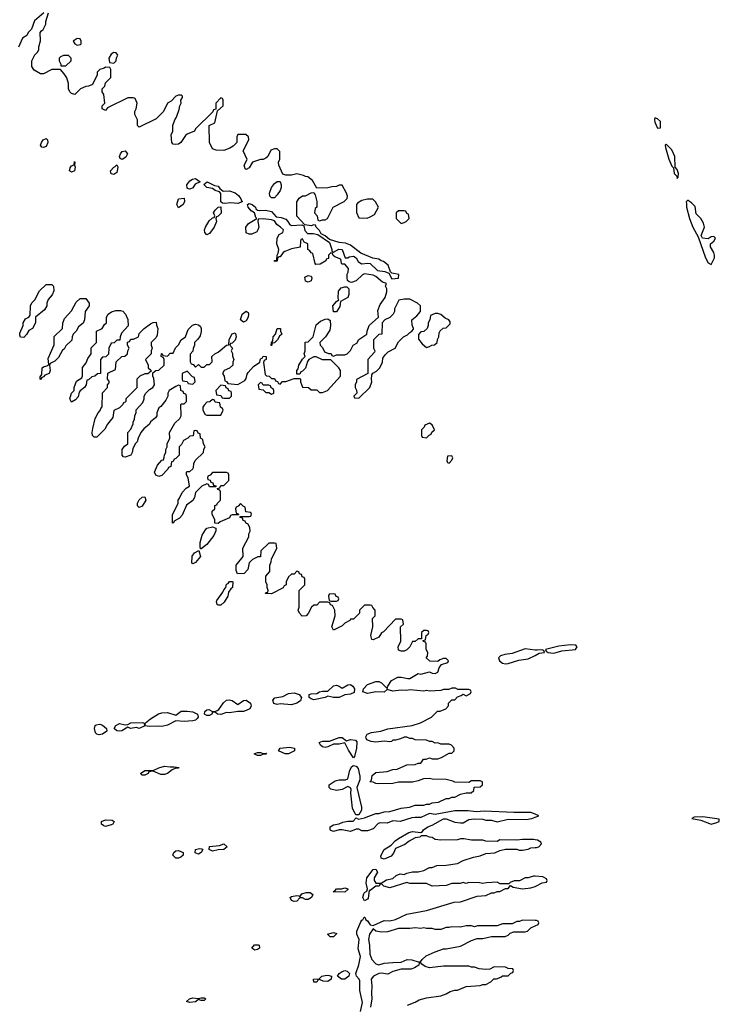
# Model space of a CAD drawing. Header units: inches. Extents: x 2769379 to 2883802, y 684208 to 828654.
# Tile 24 of 256: x 2786341 to 2791308, y 741331 to 748322. Entities that reach past the tile are written whole.
import ezdxf

# ---------------------------------------------------------------- set-up
doc = ezdxf.new("R2010")
doc.units = ezdxf.units.IN
doc.header["$MEASUREMENT"] = 0
doc.layers.add('C7784', color=7, linetype='Continuous')
doc.layers.add('C7794', color=7, linetype='Continuous')

msp = doc.modelspace()

# ---------------------------------------------------------------- linework, layer by layer
at = {"layer": 'C7784', "color": 2, "elevation": 6}
for points in [[(2786514, 748370), (2786446.4, 748313.6), (2786425.4, 748254.6), (2786402, 748230), (2786391.1, 748208.9), (2786362, 748190), (2786332.7, 748127.3)], [(2790000, 742681.1), (2789970, 742694), (2789850, 742693.2), (2789638.8, 742701.2), (2789582, 742698), (2789524.1, 742704.1), (2789430, 742704.5), (2789290, 742679.5), (2789250, 742685.1), (2789190, 742656.4), (2789150, 742658.5), (2789125.4, 742654.6), (2789042, 742630), (2788990, 742633.6), (2788950, 742616.2), (2788900.3, 742619.7), (2788886.1, 742613.9), (2788850, 742577.2), (2788810, 742562), (2788770, 742562), (2788750, 742574), (2788730, 742575.3), (2788690, 742559), (2788630, 742569), (2788610, 742568.7), (2788570, 742558), (2788550, 742566), (2788546, 742570), (2788546, 742590), (2788570, 742604.7), (2788610, 742612), (2788635.3, 742624.7), (2788670, 742631), (2788708.7, 742631.3), (2788730, 742654), (2788746.4, 742646.4), (2788790, 742654), (2788870, 742684.7), (2788890, 742686), (2788930, 742698), (2788970, 742701), (2789050, 742724.7), (2789108.4, 742731.6), (2789150, 742744.7), (2789210, 742744.7), (2789230, 742752), (2789250, 742752), (2789270, 742762), (2789314.6, 742765.4), (2789370, 742792), (2789390, 742792), (2789410, 742802), (2789430, 742802), (2789470, 742822), (2789510, 742832), (2789547.3, 742832.7), (2789566, 742850), (2789567.3, 742872.7), (2789610, 742874), (2789626, 742890), (2789626, 742910), (2789610, 742918), (2789550, 742918), (2789530, 742906), (2789430, 742908), (2789416.4, 742916.4), (2789370, 742928), (2789270, 742928.7), (2789250, 742935.3), (2789207.1, 742932.9), (2789170, 742918), (2789130, 742908.7), (2789031.6, 742908.4), (2788990, 742898), (2788890, 742895.3), (2788870, 742898), (2788850, 742908), (2788828, 742910), (2788838, 742922), (2788844.7, 742955.3), (2788870, 742978), (2788950, 742984.7), (2788990, 742998), (2789020.4, 742999.6), (2789090, 743032), (2789150, 743034), (2789170, 743042), (2789190, 743042), (2789208.7, 743071.3), (2789227.3, 743072.7), (2789250, 743082), (2789270, 743074), (2789310, 743074), (2789336.4, 743083.6), (2789390, 743114), (2789410, 743114), (2789426, 743130), (2789426, 743150), (2789406, 743170), (2789390, 743178), (2789330, 743178), (2789310, 743188), (2789290, 743186), (2789270, 743198), (2789250, 743198), (2789230, 743206), (2789150, 743208), (2789130, 743218), (2789110, 743218), (2789090, 743228), (2789070, 743228), (2789044.7, 743215.3), (2789010, 743206), (2788990, 743206), (2788982, 743198), (2788970, 743195.3), (2788930, 743199), (2788870, 743193.2), (2788836.4, 743196.4), (2788806, 743210), (2788800.4, 743220.4), (2788798, 743230), (2788808, 743250), (2788839, 743261), (2788906, 743270), (2788954, 743286), (2789128.4, 743311.6), (2789186, 743330), (2789266, 743370), (2789308.4, 743411.6), (2789327.3, 743412.7), (2789366, 743430), (2789386, 743450), (2789386, 743470), (2789410, 743494), (2789430, 743494), (2789450, 743514), (2789476.4, 743523.6), (2789490, 743534), (2789510, 743522), (2789542, 743538), (2789546, 743550), (2789542, 743562), (2789530, 743566), (2789452.7, 743567.3), (2789434.6, 743574.6), (2789410, 743575.3), (2789387.3, 743567.3), (2789350, 743566), (2789330, 743558), (2789250, 743555.3), (2789230, 743559), (2789210, 743555.3), (2789110, 743564), (2789090, 743559), (2789050, 743562), (2788990, 743555.3), (2788950, 743566), (2788930, 743548), (2788870, 743548.7), (2788810, 743537.2), (2788778, 743550), (2788781.2, 743570), (2788810, 743602), (2788870, 743622), (2788890, 743624), (2788910, 743613.4), (2788950, 743574), (2788954, 743590), (2788981.2, 743630), (2789026.3, 743653.7), (2789050, 743654), (2789096.6, 743643.4), (2789110, 743644.9), (2789170, 743678.8), (2789190, 743676), (2789250, 743691.3), (2789270, 743682.8), (2789290, 743680.7), (2789308.7, 743690), (2789320.2, 743719.8), (2789336.4, 743743.6), (2789382, 743758), (2789386, 743770), (2789370, 743786), (2789350, 743786), (2789323.6, 743776.4), (2789310, 743766), (2789252.7, 743767.3), (2789226, 743790), (2789236.4, 743803.6), (2789238, 743830), (2789226, 743850), (2789226, 743890), (2789222, 743902), (2789207.3, 743907.3), (2789206, 743914), (2789222, 743918), (2789226, 743950), (2789242, 743958), (2789246, 743970), (2789242, 743982), (2789230, 743986), (2789210, 743986), (2789194, 743970), (2789194, 743926), (2789170, 743926), (2789150, 743906), (2789130, 743906), (2789112, 743870), (2789090, 743848), (2789070, 743838), (2789050, 743838), (2789030, 743846), (2789028, 743870), (2789048, 743910), (2789046, 744010), (2789066, 744030), (2789062, 744062), (2789050, 744066), (2789010, 744066), (2788923.6, 743976.4), (2788910, 743968), (2788890, 743938), (2788850, 743918), (2788842, 743922), (2788835.3, 743950), (2788848, 744010), (2788846, 744070), (2788866, 744090), (2788866, 744130), (2788847.3, 744147.3), (2788842, 744162), (2788830, 744166), (2788790, 744166), (2788754, 744130), (2788752.7, 744107.3), (2788710, 744066), (2788690, 744066), (2788684.7, 744055.3), (2788650, 744038), (2788630, 744018), (2788570, 743988), (2788558, 744010), (2788582, 744090), (2788578, 744130), (2788562, 744162), (2788547.3, 744167.3), (2788542, 744182), (2788530, 744186), (2788470, 744186), (2788450, 744166), (2788430, 744166), (2788414, 744150), (2788390, 744106), (2788374, 744090), (2788347.3, 744087.3), (2788327.3, 744107.3), (2788318, 744130), (2788326, 744150), (2788326, 744270), (2788366, 744310), (2788366, 744350), (2788362, 744362), (2788347.3, 744367.3), (2788342, 744382), (2788327.3, 744387.3), (2788322, 744402), (2788310, 744406), (2788290, 744386), (2788270, 744386), (2788250, 744366), (2788234, 744330), (2788234, 744310), (2788218, 744302), (2788211.6, 744288.4), (2788130, 744246), (2788087.3, 744247.3), (2788090, 744254), (2788102, 744258), (2788106, 744270), (2788098, 744290), (2788098, 744310), (2788088, 744330), (2788088, 744370), (2788116.4, 744403.6), (2788118, 744450), (2788127.3, 744472.7), (2788128.4, 744491.6), (2788166, 744570), (2788162, 744602), (2788150, 744606), (2788110, 744606), (2788054, 744550), (2788051.3, 744508.7), (2788032.7, 744507.3), (2787994, 744490), (2787970, 744466), (2787962, 744418), (2787934, 744390), (2787887.3, 744387.3), (2787878, 744410), (2787878, 744450), (2787928, 744510), (2787926, 744570), (2787968, 744650), (2787968.4, 744671.6), (2787978, 744690), (2787976.4, 744716.4), (2787962, 744742), (2787950, 744746), (2787942, 744762), (2787927.3, 744767.3), (2787922, 744782), (2787907.3, 744787.3), (2787906, 744794), (2787970, 744794), (2787982, 744798), (2787986, 744810), (2787982, 744822), (2787947.3, 744827.3), (2787942, 744862), (2787927.3, 744867.3), (2787910, 744886), (2787892.7, 744867.3), (2787878, 744862), (2787874, 744850), (2787878, 744818), (2787892.7, 744812.7), (2787894, 744806), (2787850, 744806), (2787838, 744802), (2787830, 744786), (2787763.6, 744756.4), (2787750, 744746), (2787727.3, 744747.3), (2787726, 744770), (2787708, 744810), (2787708, 744832), (2787726, 744850), (2787727.3, 744872.7), (2787742, 744878), (2787746, 744890), (2787766, 744910), (2787766, 744970), (2787762, 744982), (2787747.3, 744987.3), (2787746, 744994), (2787762, 744998), (2787770, 745014), (2787790, 745014), (2787826, 745050), (2787826, 745090), (2787822, 745102), (2787810, 745106), (2787710, 745106), (2787692.7, 745087.3), (2787678, 745082), (2787674, 745070), (2787678, 745058), (2787692.7, 745052.7), (2787698, 745038), (2787712.7, 745032.7), (2787718, 745018), (2787732.7, 745012.7), (2787734, 745006), (2787690, 745006), (2787682, 745022), (2787670, 745026), (2787634, 745010), (2787590, 744966), (2787582, 744930), (2787571.3, 744908.7), (2787524.7, 744875.3), (2787495.3, 744804.7), (2787476.9, 744783.1), (2787438, 744762), (2787434, 744750), (2787427.3, 744747.3), (2787427.3, 744807.3), (2787466, 744890), (2787466, 744910), (2787476.4, 744923.6), (2787494, 744966), (2787523.1, 744996.9), (2787546, 745010), (2787538, 745070), (2787526, 745090), (2787526, 745110), (2787530, 745114), (2787550, 745114), (2787570, 745134), (2787576.4, 745143.6), (2787578, 745170), (2787587.3, 745192.7), (2787646, 745250), (2787648.4, 745271.6), (2787658, 745290), (2787646, 745310), (2787642, 745342), (2787626, 745350), (2787622, 745382), (2787607.3, 745387.3), (2787602, 745402), (2787590, 745406), (2787578, 745402), (2787572.7, 745367.3), (2787550, 745366), (2787534, 745350), (2787505.4, 745334.6), (2787490, 745306), (2787474, 745290), (2787474, 745230), (2787450, 745206), (2787438, 745202), (2787430, 745186), (2787418, 745182), (2787414, 745150), (2787398, 745142), (2787394, 745130), (2787350, 745086), (2787330, 745078), (2787307.3, 745087.3), (2787298, 745110), (2787320.4, 745159.6), (2787350, 745194), (2787362, 745198), (2787367.3, 745212.7), (2787368.4, 745231.6), (2787378, 745250), (2787378, 745270), (2787388, 745290), (2787388, 745310), (2787408, 745350), (2787406, 745390), (2787442, 745458), (2787478, 745490), (2787488, 745510), (2787486, 745590), (2787490, 745594), (2787510, 745594), (2787526, 745610), (2787526, 745650), (2787522, 745662), (2787507.3, 745667.3), (2787502, 745682), (2787486, 745690), (2787482, 745722), (2787470, 745726), (2787450, 745718), (2787402, 745690), (2787392, 745670), (2787392, 745648), (2787379.6, 745620.4), (2787343.6, 745576.4), (2787330, 745566), (2787314, 745530), (2787314, 745510), (2787304.7, 745495.3), (2787270, 745466), (2787262, 745450), (2787223.5, 745416.5), (2787202, 745390), (2787182, 745350), (2787175.3, 745324.7), (2787162, 745310), (2787144, 745276), (2787141, 745250), (2787130.8, 745229.2), (2787090, 745215.3), (2787078, 745218), (2787068, 745230), (2787068, 745270), (2787085.2, 745294.8), (2787108, 745310), (2787108, 745390), (2787130, 745414), (2787147.3, 745452.7), (2787147.3, 745467.3), (2787156.4, 745483.6), (2787158, 745510), (2787167.3, 745532.7), (2787168, 745552), (2787216.4, 745603.6), (2787226, 745630), (2787226, 745650), (2787238, 745670), (2787263.1, 745696.9), (2787286, 745710), (2787298, 745730), (2787294.6, 745774.6), (2787286, 745790), (2787286, 745814), (2787308, 745832), (2787330, 745834), (2787366, 745870), (2787366, 745910), (2787362, 745922), (2787346, 745930), (2787347.3, 745952.7), (2787354, 745950), (2787358, 745938), (2787390, 745934), (2787410, 745954), (2787430, 745954), (2787448.4, 745991.6), (2787470, 746014), (2787488, 746050), (2787518, 746070), (2787538.6, 746121.4), (2787567.5, 746152.5), (2787590, 746159.1), (2787610, 746154.8), (2787624, 746144), (2787630.9, 746129.1), (2787630.9, 746109.1), (2787622, 746078), (2787606.4, 746053.6), (2787582, 746030), (2787582, 746010), (2787572.7, 745987.3), (2787571.6, 745968.4), (2787552.7, 745947.3), (2787552.7, 745892.7), (2787558, 745878), (2787572.7, 745872.7), (2787590, 745854), (2787610, 745874), (2787630, 745854), (2787650, 745854), (2787670, 745874), (2787690, 745874), (2787707.3, 745892.7), (2787706, 745930), (2787726, 745950), (2787750, 745962), (2787810, 746012), (2787826, 746014), (2787828.7, 746048.7), (2787837.2, 746070), (2787850, 746090.8), (2787870, 746098), (2787874, 746094), (2787878.8, 746070), (2787870, 746046), (2787850, 746026), (2787838, 746022), (2787834, 746010), (2787852, 745990), (2787842, 745970), (2787851.6, 745951.6), (2787852.7, 745932.7), (2787862, 745910), (2787854, 745890), (2787854, 745870), (2787831.6, 745848.4), (2787794, 745830), (2787782, 745810), (2787794, 745790), (2787798, 745758), (2787810, 745754), (2787818, 745738), (2787890, 745732), (2787940.4, 745759.6), (2787950, 745774), (2787955.3, 745804.7), (2787963.1, 745816.9), (2788001.2, 745858.8), (2788046, 745890), (2788050, 745914), (2788062, 745918), (2788070, 745932), (2788092, 745930), (2788091.6, 745908.4), (2788078, 745902), (2788072.7, 745887.3), (2788083.6, 745803.6), (2788092.7, 745792.7), (2788111.6, 745791.6), (2788130, 745774), (2788150, 745774), (2788158, 745758), (2788172.7, 745752.7), (2788178, 745738), (2788190, 745734), (2788208, 745752), (2788230, 745752), (2788290, 745774), (2788330, 745774), (2788334, 745770), (2788334, 745750), (2788350, 745714), (2788391.6, 745711.6), (2788410, 745694), (2788450, 745694), (2788470, 745674), (2788490, 745674), (2788526, 745690), (2788618, 745790), (2788618, 745830), (2788608, 745850), (2788550, 745906), (2788490, 745908), (2788447.3, 745927.3), (2788430, 745928), (2788394, 745910), (2788384.7, 745895.3), (2788371.1, 745848.9), (2788350, 745826), (2788338, 745822), (2788330, 745806), (2788310, 745806), (2788308, 745830), (2788318, 745842), (2788324, 745870), (2788350, 745912), (2788368, 745930), (2788362, 745950), (2788368, 745970), (2788368.4, 746031.6), (2788390, 746034), (2788426, 746070), (2788445.2, 746154.8), (2788478, 746182), (2788510, 746196), (2788530, 746198), (2788545.4, 746185.4), (2788547.3, 746150), (2788542, 746118), (2788512, 746070), (2788472, 746030), (2788474, 746010), (2788490, 745994), (2788504.7, 745964.7), (2788532.7, 745952.7), (2788551.6, 745951.6), (2788558, 745938), (2788570, 745934), (2788590, 745942), (2788650, 745942), (2788666, 745950), (2788690, 745974), (2788708.9, 746011.1), (2788734.6, 746025.4), (2788748.9, 746051.1), (2788806, 746090), (2788808, 746110), (2788822, 746150), (2788888, 746210), (2788883.1, 746256.9), (2788900.2, 746299.8), (2788935.3, 746350), (2788948, 746390), (2788948, 746410), (2788938, 746430), (2788946, 746450), (2788917.2, 746457.2), (2788870, 746499), (2788850, 746508.7), (2788790, 746518), (2788774, 746510), (2788730, 746469), (2788696.4, 746456.4), (2788680.2, 746460.2), (2788669.1, 746469.1), (2788665.2, 746490), (2788665.6, 746514.4), (2788674, 746530), (2788676.4, 746556.4), (2788650, 746586), (2788630, 746586), (2788626, 746590), (2788622, 746622), (2788578, 746638), (2788567.3, 746647.3), (2788562, 746662), (2788550, 746666), (2788534, 746650), (2788532.7, 746627.3), (2788518, 746622), (2788514, 746610), (2788474.8, 746585.2), (2788444.7, 746584.7), (2788438, 746590), (2788422, 746662), (2788410, 746666), (2788402, 746682), (2788386, 746690), (2788386, 746730), (2788362, 746742), (2788350, 746766), (2788338, 746762), (2788334, 746750), (2788332.7, 746707.3), (2788270, 746695.3), (2788223.6, 746676.4), (2788211.3, 746668.7), (2788190, 746638), (2788182, 746638), (2788172, 746628), (2788170, 746608), (2788150, 746606), (2788150, 746612), (2788166, 746614), (2788168.7, 746650), (2788176.4, 746663.6), (2788182, 746690), (2788168, 746730), (2788168.4, 746771.6), (2788183.1, 746796.9), (2788208.4, 746811.6), (2788215.3, 746830), (2788194, 746850), (2788166.8, 746866.8), (2788150, 746894), (2788130, 746900.9), (2788071, 746909), (2788034, 746906), (2788032, 746890), (2788038, 746850), (2788032, 746830), (2788024.7, 746815.3), (2787990, 746798), (2787970, 746798), (2787950, 746808), (2787948, 746850), (2787965.2, 746874.8), (2788026, 746910), (2788018, 746918), (2788008, 746950), (2787983.7, 746963.7), (2787964, 746990), (2787958, 747010), (2787970, 747016), (2787991, 747010), (2788014.8, 746990), (2788018, 746978), (2788030.6, 746970.6), (2788046.4, 746966.4), (2788090, 746970.6), (2788130, 746959.1), (2788162, 746922), (2788198.7, 746918.7), (2788230, 746904.9), (2788244.9, 746890), (2788256, 746870), (2788270, 746860.7), (2788345.4, 746865.4), (2788358, 746858), (2788365.5, 746825.5), (2788384.9, 746804.9), (2788424.9, 746804.9), (2788456.9, 746796.9), (2788541, 746741), (2788558, 746690), (2788558, 746678), (2788570, 746672), (2788606.3, 746693.7), (2788630, 746691.3), (2788652, 746632), (2788670, 746631.3), (2788681.5, 746638.5), (2788710, 746642.8), (2788730, 746631.3), (2788744.1, 746604.1), (2788767.7, 746587.7), (2788813.7, 746593.7), (2788830, 746591), (2788881.6, 746541.6), (2788934, 746534), (2788962, 746522), (2788982.5, 746482.5), (2789030, 746487.7), (2789032.3, 746512.3), (2788982.7, 746522.7), (2788972.7, 746532.7), (2788958.4, 746578.4), (2788925.2, 746605.2), (2788908, 746610), (2788890, 746622), (2788849.2, 746629.2), (2788763.7, 746663.7), (2788690, 746722), (2788654.6, 746734.6), (2788610, 746739), (2788541.2, 746761.2), (2788510, 746788), (2788482, 746802), (2788470, 746826), (2788446, 746850), (2788442, 746862), (2788430, 746866), (2788410, 746858), (2788366, 746866), (2788310, 746926), (2788308.9, 747028.9), (2788324.7, 747055.3), (2788348.9, 747071.1), (2788370, 747072), (2788410, 747092), (2788430, 747094), (2788439.6, 747079.6), (2788452, 747030), (2788452, 746990), (2788438, 746982), (2788434, 746950), (2788454, 746930), (2788458, 746898), (2788470, 746894), (2788490, 746902), (2788510, 746902), (2788526, 746910), (2788568, 746990), (2788646, 747030), (2788667.3, 747052.7), (2788668, 747070), (2788662, 747090), (2788630, 747146), (2788610, 747146), (2788590, 747138), (2788556.4, 747136.4), (2788530, 747128.7), (2788450, 747126), (2788420.4, 747180.4), (2788387.3, 747207.3), (2788370, 747208), (2788356.4, 747216.4), (2788310, 747228), (2788270, 747218), (2788230, 747218), (2788210, 747226), (2788182, 747290), (2788178, 747310), (2788187.3, 747332.7), (2788187.3, 747387.3), (2788170, 747406), (2788150, 747406), (2788125.4, 747394.6), (2788102, 747350), (2788090, 747338), (2788070, 747328.7), (2788050, 747328.7), (2787994, 747310), (2787970.7, 747269.3), (2787950, 747258), (2787942, 747262), (2787935.3, 747290), (2787955.3, 747330), (2787928.7, 747391.3), (2787968, 747470), (2787966, 747490), (2787947.3, 747507.3), (2787890, 747506), (2787882, 747490), (2787882, 747450), (2787856.9, 747423.1), (2787834, 747410), (2787790, 747394), (2787736.4, 747396.4), (2787710, 747406), (2787688, 747450), (2787686, 747570), (2787726, 747590), (2787746, 747674), (2787786, 747710), (2787786, 747750), (2787782, 747762), (2787770, 747766), (2787734, 747730), (2787734, 747686), (2787718, 747682), (2787712.7, 747667.3), (2787590, 747546), (2787582, 747530), (2787531.1, 747508.9), (2787519.6, 747500.4), (2787484.7, 747450), (2787470, 747439), (2787450, 747435.3), (2787430, 747438), (2787422, 747450), (2787416.4, 747503.6), (2787428.4, 747531.6), (2787428.9, 747571.1), (2787442, 747610), (2787455.3, 747630), (2787474.6, 747685.4), (2787478, 747710), (2787488, 747730), (2787486, 747750), (2787498, 747770), (2787498, 747778), (2787490, 747786), (2787470, 747786), (2787450, 747778), (2787416.9, 747743.1), (2787391.6, 747728.4), (2787362, 747670), (2787310, 747618), (2787190, 747558), (2787178, 747570), (2787178, 747610), (2787158, 747650), (2787158, 747670), (2787168, 747690), (2787175.3, 747730), (2787162, 747762), (2787147.3, 747767.3), (2787110, 747768), (2786964.7, 747695.3), (2786950, 747678), (2786926, 747690), (2786926, 747710), (2786946, 747730), (2786938, 747790), (2786928, 747810), (2786926, 747830), (2786946, 747850), (2786950, 747874), (2786987.3, 747912.7), (2786987.3, 747967.3), (2786982, 747982), (2786950, 747986), (2786942, 747978), (2786910, 747968), (2786892, 747950), (2786892, 747930), (2786858, 747862), (2786831.1, 747848.9), (2786810, 747848), (2786774, 747830), (2786734, 747790), (2786710, 747798), (2786698, 747810), (2786688, 747830), (2786688, 747870), (2786675.3, 747910), (2786658, 747938), (2786630, 747968), (2786570, 747968.7), (2786510, 747938), (2786490, 747938), (2786443.1, 747963.1), (2786428, 747990), (2786428, 748030), (2786448.4, 748071.6), (2786470, 748094), (2786478, 748110), (2786478, 748130), (2786488.4, 748171.6), (2786488, 748230), (2786496.4, 748243.6), (2786508.4, 748251.6), (2786528, 748290), (2786528, 748310), (2786546, 748370)], [(2790000, 743846.3), (2789930, 743854), (2789837.6, 743822.4), (2789784.4, 743815.6), (2789753.7, 743806.3), (2789741, 743790), (2789747.3, 743770), (2789770, 743753), (2789790, 743748.4), (2789810, 743750.4), (2789885.8, 743774.2), (2789950, 743783.1), (2790000, 743808.7)], [(2790000, 742499.9), (2789990, 742502), (2789910, 742502), (2789870, 742495.3), (2789750, 742498), (2789730, 742488), (2789651.6, 742488.4), (2789630, 742495.3), (2789550, 742495.3), (2789494, 742506), (2789470, 742506), (2789450, 742498), (2789330, 742495.3), (2789290, 742502), (2789270, 742515.3), (2789250, 742518), (2789230, 742528), (2789210, 742528), (2789192.7, 742527.3), (2789182, 742518), (2789150, 742512.7), (2789106, 742490), (2789075.5, 742464.5), (2789010, 742437.2), (2788995.3, 742404.7), (2788977.7, 742382.3), (2788930, 742362), (2788907.9, 742367.9), (2788905.4, 742385.4), (2788929.8, 742430.2), (2788979.5, 742460.5), (2789007.5, 742492.5), (2789030, 742508.4), (2789104.5, 742550), (2789130, 742557.4), (2789190, 742550.8), (2789202, 742558), (2789209.2, 742570), (2789239.3, 742590), (2789270, 742602), (2789350, 742648.8), (2789370, 742647.6), (2789430, 742624.9), (2789470, 742619.3), (2789490, 742619.3), (2789530, 742643.1), (2789568.7, 742648.7), (2789630, 742644.4), (2789650, 742638.7), (2789690, 742638.7), (2789730, 742626.7), (2789810, 742645.7), (2789936.9, 742643.1), (2789978, 742650), (2790000, 742659.2)], [(2790000, 742241.2), (2789990, 742242), (2789950, 742228), (2789930, 742228), (2789890, 742208), (2789852.7, 742207.3), (2789823.6, 742196.4), (2789814, 742186), (2789752.7, 742187.3), (2789730, 742198), (2789654.6, 742194.6), (2789630, 742188.7), (2789605.4, 742194.6), (2789530, 742195.3), (2789510, 742188), (2789490, 742195.3), (2789468.4, 742188.4), (2789410, 742188), (2789370, 742175.3), (2789270, 742168.7), (2789230, 742188), (2789110, 742189), (2789090, 742195.3), (2788970, 742159), (2788926, 742170), (2788910, 742186), (2788898, 742182), (2788894, 742170), (2788870, 742169), (2788830, 742139), (2788822, 742138), (2788814.6, 742085.4), (2788810, 742077.2), (2788790, 742066.6), (2788778.4, 742090), (2788785.1, 742114.9), (2788790, 742124), (2788806, 742134), (2788809.4, 742150), (2788801.3, 742190), (2788805.6, 742230), (2788850, 742287.3), (2788870.4, 742290.4), (2788882, 742270), (2788857.3, 742230), (2788857.3, 742210), (2788862, 742202), (2788870, 742191), (2788908.7, 742191.3), (2788945.6, 742214.4), (2788990, 742224.7), (2789014.6, 742245.4), (2789043.1, 742256.9), (2789070, 742252), (2789090, 742262), (2789130, 742272), (2789170, 742272), (2789210, 742282), (2789250, 742302), (2789270, 742302), (2789303.1, 742316.9), (2789370, 742318), (2789450, 742331.3), (2789490, 742351.3), (2789563.1, 742376.9), (2789610, 742384.7), (2789650, 742402), (2789714.6, 742405.4), (2789750, 742422), (2789790, 742432), (2789870, 742432), (2789886.4, 742426.4), (2789910, 742426), (2789950, 742432), (2789970, 742442), (2790000, 742444)], [(2788759.7, 741280.3), (2788775.1, 741344.9), (2788756, 741430), (2788756.9, 741496.9), (2788752, 741510), (2788732.3, 741530), (2788728.7, 741550), (2788750, 741611), (2788761.3, 741670), (2788745.1, 741725.1), (2788751.8, 741790), (2788735.1, 741830), (2788735.1, 741850), (2788763.9, 741916.1), (2788770, 741927.3), (2788778, 741930), (2788786, 741950), (2788790.7, 741950.7), (2788798, 741930), (2788810, 741924), (2788830, 741894.8), (2788850, 741891), (2788930, 741926), (2788970, 741924.7), (2789010, 741932), (2789089.1, 741970.9), (2789230, 741998), (2789424.7, 742055.3), (2789470, 742058), (2789590, 742098), (2789650, 742104.7), (2789690, 742122), (2789710, 742122), (2789730, 742132), (2789750, 742132), (2789790, 742154), (2789810, 742154), (2789826, 742174), (2789843.6, 742163.6), (2789910, 742152), (2789970, 742158), (2790000, 742168)], [(2790000, 741926.2), (2789910, 741928), (2789890, 741918), (2789870, 741918), (2789836.9, 741903.1), (2789770, 741902), (2789730, 741888), (2789591.6, 741888.4), (2789570, 741882), (2789550, 741888), (2789510, 741888), (2789470, 741878), (2789410, 741882), (2789390, 741875.3), (2789370, 741875.3), (2789330, 741862), (2789290, 741862), (2789268.9, 741868.9), (2789230, 741869), (2789210, 741874), (2789190, 741869), (2789150, 741874), (2789110, 741868.7), (2789031.6, 741868.4), (2788953.4, 741846.6), (2788910, 741843.7), (2788869.3, 741849.3), (2788850, 741868), (2788824.9, 741830), (2788818, 741790), (2788824.9, 741750), (2788827.2, 741687.2), (2788840.4, 741650), (2788870, 741618), (2788890, 741610.7), (2788930, 741622), (2788990, 741627.3), (2789050, 741631), (2789092, 741648), (2789126, 741646), (2789170, 741632), (2789187.3, 741632.7), (2789198, 741650), (2789226, 741674), (2789290, 741704.7), (2789350, 741724.7), (2789370, 741724.7), (2789470, 741744.7), (2789550, 741784.7), (2789590, 741798), (2789630, 741798), (2789690, 741811.3), (2789788.4, 741811.6), (2789810, 741822), (2789824, 741836), (2789850, 741844.7), (2789930, 741846), (2789946, 741850), (2789970, 741874), (2790000, 741887.8)], [(2789094.6, 741325.4), (2789150, 741346), (2789177.2, 741362.8), (2789230, 741378), (2789330, 741391.3), (2789370, 741406), (2789398, 741422), (2789430, 741431.3), (2789450, 741432), (2789510, 741458), (2789610, 741464.7), (2789630, 741472), (2789650, 741472), (2789686, 741490), (2789708.4, 741511.6), (2789727.3, 741512.7), (2789756.4, 741523.6), (2789770, 741534), (2789810, 741534), (2789827.3, 741552.7), (2789842, 741558), (2789846, 741570), (2789842, 741582), (2789810, 741586), (2789790, 741595.3), (2789710, 741598), (2789679.6, 741580.4), (2789650, 741578), (2789603.1, 741583.1), (2789570, 741595.3), (2789550, 741595.3), (2789530, 741602), (2789350, 741602), (2789250.7, 741589.3), (2789220.1, 741600.1), (2789196.4, 741616.4), (2789190, 741626), (2789178, 741622), (2789174, 741610), (2789144.7, 741590), (2789119.9, 741580.1), (2789050, 741581.2), (2788990, 741563.7), (2788954, 741546), (2788907.5, 741552.5), (2788890, 741549.4), (2788854, 741530), (2788836.4, 741510), (2788842.4, 741462.4), (2788837.8, 741410), (2788842, 741370), (2788832.7, 741310)]]:
    msp.add_lwpolyline(points, dxfattribs=at)
for points in [[(2786750, 748188), (2786722, 748170), (2786734, 748150), (2786750, 748142), (2786770, 748144.7), (2786778, 748150), (2786778, 748170), (2786770, 748186)], [(2786687.3, 748067.3), (2786652.7, 748067.3), (2786630, 748058), (2786622, 748050), (2786622, 748030), (2786634, 748006), (2786634, 747994), (2786670, 747994), (2786706, 748030), (2786706, 748050)], [(2787010, 748088), (2786990, 748078), (2786974, 748050), (2786978, 748018), (2787010, 748014), (2787026, 748030), (2787028.4, 748051.6), (2787038, 748070), (2787027.3, 748087.3)], [(2786510, 747415.3), (2786498, 747418), (2786489, 747430), (2786495.3, 747450), (2786509, 747470), (2786530, 747478), (2786538, 747470), (2786541, 747450), (2786530, 747422)], [(2787070, 747328.7), (2787055.3, 747335.3), (2787049.3, 747350), (2787057.2, 747370), (2787070, 747386), (2787090.6, 747390.6), (2787106.8, 747370), (2787094.9, 747345.1)], [(2786710, 747239), (2786695.3, 747250), (2786699, 747270), (2786710, 747284.7), (2786728, 747292), (2786730, 747314), (2786734, 747310), (2786731.6, 747288.4), (2786735.3, 747275.3), (2786730, 747248.7)], [(2787010, 747222), (2786990, 747228), (2786986, 747250), (2787010, 747276), (2787020.4, 747279.6), (2787031.6, 747291.6), (2787038, 747278), (2787033.7, 747246.3), (2787030, 747238)], [(2787550, 747118), (2787540.4, 747120.4), (2787530, 747126), (2787529, 747150), (2787550, 747178), (2787569.3, 747190.7), (2787590, 747194), (2787622, 747170), (2787586.8, 747153.2), (2787570, 747128.7)], [(2787785.4, 747105.4), (2787830, 747106.4), (2787870, 747093), (2787894.3, 747074.3), (2787910.8, 747050), (2787915.3, 747035.3), (2787922, 747030), (2787910, 747024), (2787890, 747017), (2787837.3, 747022.7), (2787798, 747018), (2787780.4, 747020.4), (2787768.7, 747028.7), (2787768.4, 747088.4), (2787759, 747099), (2787730, 747109), (2787710, 747124), (2787669.5, 747129.5), (2787648.4, 747151.6), (2787672, 747170), (2787724.7, 747144.7), (2787750, 747141), (2787762.8, 747122.8)], [(2788130, 747058), (2788118, 747070), (2788115.3, 747090), (2788128.7, 747130), (2788150, 747158), (2788170, 747172), (2788190, 747174), (2788198, 747150), (2788198, 747130), (2788191, 747109), (2788170, 747078), (2788150, 747058)], [(2787470, 746986), (2787458, 747010), (2787469.1, 747050.9), (2787510, 747054), (2787512, 747030), (2787502, 747010)], [(2787670, 746795.3), (2787655.3, 746810), (2787654, 746830), (2787661.2, 746850), (2787686, 746894), (2787710, 746914), (2787722, 746918), (2787726, 746930), (2787718, 746950), (2787728, 746970), (2787750, 746992), (2787770, 746994), (2787771, 746949), (2787750, 746926), (2787738, 746922), (2787734, 746910), (2787738, 746890), (2787722.8, 746850), (2787690, 746804)], [(2788810, 747048), (2788770, 747038), (2788739.6, 747020.4), (2788732, 747010), (2788732.7, 746952.7), (2788750, 746914), (2788807.3, 746912.7), (2788830, 746922), (2788860.4, 746939.6), (2788888, 746990), (2788868.4, 747028.4), (2788847.3, 747047.3)], [(2789070, 746966), (2789030, 746966), (2789014, 746950), (2789014, 746910), (2789050, 746874), (2789070, 746882), (2789086, 746890), (2789106, 746910), (2789102, 746942), (2789090, 746946), (2789082, 746962)], [(2788390, 746458), (2788370, 746466), (2788366.6, 746493.4), (2788390, 746504.7), (2788410, 746502), (2788416, 746490), (2788410, 746468)], [(2786370, 746066), (2786347.3, 746067.3), (2786342, 746082), (2786343.1, 746096.9), (2786366, 746150), (2786366, 746170), (2786383.1, 746196.9), (2786406, 746210), (2786416.4, 746223.6), (2786418, 746290), (2786428.4, 746311.6), (2786450, 746334), (2786483.1, 746396.9), (2786530, 746442), (2786570, 746442), (2786582, 746430), (2786583.6, 746396.4), (2786572.7, 746367.3), (2786543.6, 746336.4), (2786534, 746310), (2786534, 746290), (2786516.9, 746263.1), (2786454, 746210), (2786454, 746170), (2786432, 746130), (2786405.4, 746114.6), (2786390, 746086)], [(2788590, 746248), (2788568.4, 746248.4), (2788564, 746290), (2788590, 746322), (2788607.3, 746332.7), (2788603.1, 746343.1), (2788604.5, 746395.5), (2788622.5, 746417.5), (2788650, 746426), (2788664.7, 746424.7), (2788678, 746410), (2788678, 746370), (2788672, 746350), (2788618, 746322), (2788614.4, 746285.6)], [(2786490, 745768), (2786486, 745770), (2786487.3, 745787.3), (2786498, 745802), (2786502, 745850), (2786510, 745858), (2786535.3, 745864.7), (2786547.3, 745872.7), (2786543.1, 745916.9), (2786587.3, 746012.7), (2786587.3, 746072.7), (2786646, 746130), (2786647.3, 746167.3), (2786660.4, 746199.6), (2786710, 746254), (2786743.1, 746316.9), (2786770, 746342), (2786810, 746342), (2786834, 746310), (2786834, 746290), (2786806, 746250), (2786802, 746190), (2786792.7, 746167.3), (2786759.6, 746140.4), (2786742, 746110), (2786722, 746090), (2786714, 746070), (2786712.7, 746047.3), (2786670, 746006), (2786656.9, 745983.1), (2786645.4, 745974.6), (2786616.9, 745923.1), (2786590, 745898), (2786558, 745882), (2786554, 745870), (2786558, 745830), (2786550.8, 745809.2), (2786521, 745799), (2786510, 745786), (2786498, 745782)], [(2789110, 746338), (2789070, 746338), (2789034, 746330), (2789002, 746270), (2789002, 746250), (2788992, 746230), (2788970, 746208), (2788934, 746190), (2788914, 746170), (2788912, 746090), (2788890, 746086), (2788854, 746050), (2788854, 745990), (2788862, 745970), (2788859.6, 745960.4), (2788814, 745910), (2788814, 745810), (2788732.7, 745767.3), (2788732, 745750), (2788722, 745730), (2788722, 745710), (2788731.6, 745691.6), (2788734, 745670), (2788714, 745650), (2788718, 745638), (2788750, 745634), (2788828, 745710), (2788842, 745750), (2788838, 745770), (2788840.4, 745799.6), (2788848, 745812), (2788874.6, 745825.4), (2788898, 745850), (2788918, 745890), (2788920.4, 745919.6), (2788936.4, 745943.6), (2788956.4, 745963.6), (2789006, 745990), (2789030, 746034), (2789066, 746070), (2789094.6, 746085.4), (2789110, 746102), (2789126, 746110), (2789136.4, 746123.6), (2789138, 746130), (2789127.3, 746152.7), (2789126, 746190), (2789160.4, 746219.6), (2789186, 746250), (2789186, 746290), (2789166, 746310)], [(2786710, 745606), (2786698, 745630), (2786708.7, 745670), (2786728, 745690), (2786728.9, 745711.1), (2786744.7, 745755.3), (2786782, 745778), (2786787.3, 745792.7), (2786788.4, 745851.6), (2786813.6, 745886.4), (2786824.7, 745915.3), (2786848, 745950), (2786848.4, 745991.6), (2786886, 746030), (2786886, 746110), (2786926, 746130), (2786943.1, 746156.9), (2786958, 746170), (2786958, 746210), (2786968.9, 746231.1), (2786993.2, 746246.8), (2787023.1, 746256.9), (2787058, 746258), (2787072.7, 746252.7), (2787091.6, 746231.6), (2787110, 746194), (2787111.6, 746148.4), (2787063.6, 746096.4), (2787054, 746070), (2787052.7, 746047.3), (2787030, 746046), (2787011.6, 746028.4), (2786990, 746026), (2786974, 745990), (2786972.7, 745947.3), (2786952.7, 745927.3), (2786930, 745926), (2786914, 745910), (2786914, 745810), (2786892.7, 745807.3), (2786874, 745790), (2786852.7, 745787.3), (2786830, 745766), (2786818, 745762), (2786814, 745730), (2786802, 745710), (2786770, 745686), (2786763.6, 745676.4), (2786756, 745644), (2786736.9, 745623.1)], [(2787930, 746174), (2787909.3, 746190), (2787921.2, 746230), (2787950, 746252), (2787963.6, 746243.6), (2787966, 746230), (2787962.8, 746210), (2787950, 746184)], [(2789310, 746235.3), (2789290, 746235.3), (2789258, 746222), (2789254, 746190), (2789242, 746170), (2789242, 746150), (2789234, 746130), (2789210, 746108), (2789190, 746106), (2789172.7, 746087.3), (2789172.7, 746052.7), (2789199.6, 746019.6), (2789230, 745994), (2789250, 746002), (2789268.4, 746011.6), (2789287.3, 746012.7), (2789306, 746030), (2789308.4, 746051.6), (2789318, 746070), (2789320.4, 746099.6), (2789327.3, 746112.7), (2789348.4, 746131.6), (2789370, 746134), (2789396.4, 746163.6), (2789396.4, 746176.4), (2789388, 746190), (2789362, 746202), (2789330, 746228)], [(2786870, 745358), (2786858, 745370), (2786855.3, 745390), (2786860.2, 745419.8), (2786878, 745490), (2786898, 745530), (2786913.6, 745546.4), (2786918, 745562), (2786927.3, 745572.7), (2786928.4, 745671.6), (2786966, 745710), (2786966, 745730), (2786976.4, 745743.6), (2786976.4, 745756.4), (2786966, 745770), (2786967.3, 745812.7), (2787022, 745838), (2787027.3, 745892.7), (2787066, 745930), (2787087.3, 745932.7), (2787106, 745950), (2787108.4, 745971.6), (2787118, 745990), (2787106, 746010), (2787107.3, 746032.7), (2787122, 746038), (2787130, 746054), (2787150, 746054), (2787186, 746070), (2787190, 746094), (2787226, 746130), (2787270, 746162), (2787290, 746172), (2787310, 746174), (2787312.7, 746152.7), (2787322, 746130), (2787316.9, 746083.1), (2787310, 746066), (2787274, 746030), (2787274, 746010), (2787282, 745990), (2787274, 745970), (2787274, 745950), (2787234, 745910), (2787254, 745870), (2787254, 745850), (2787272.7, 745832.7), (2787274, 745826), (2787252, 745808), (2787230, 745808), (2787194, 745790), (2787174, 745770), (2787172, 745708), (2787094, 745630), (2787094, 745610), (2787090, 745606), (2787078, 745602), (2787074, 745590), (2787050, 745566), (2787010, 745546), (2787002, 745498), (2786964.7, 745450), (2786946, 745414), (2786890, 745358)], [(2788130, 746006), (2788126, 746010), (2788128, 746028), (2788138, 746042), (2788142, 746070), (2788158, 746090), (2788168.7, 746130), (2788194, 746130), (2788194, 746110), (2788202, 746090), (2788184.7, 746075.3), (2788172, 746050), (2788150, 746028), (2788134, 746026)], [(2787530, 745826), (2787494, 745810), (2787494, 745770), (2787498, 745758), (2787530, 745754), (2787538, 745738), (2787570, 745734), (2787586, 745750), (2787582, 745782), (2787567.3, 745787.3)], [(2788050, 745746), (2788034, 745730), (2788038, 745698), (2788070, 745694), (2788090, 745674), (2788110, 745674), (2788130, 745662), (2788146, 745670), (2788146, 745690), (2788142, 745702), (2788127.3, 745707.3), (2788122, 745722), (2788110, 745726), (2788070, 745726), (2788062, 745742)], [(2787770, 745726), (2787734, 745690), (2787738, 745658), (2787770, 745654), (2787778, 745638), (2787790, 745634), (2787830, 745634), (2787846, 745650), (2787846, 745670), (2787842, 745682), (2787827.3, 745687.3), (2787822, 745702), (2787807.3, 745707.3), (2787802, 745722)], [(2787710, 745626), (2787691.6, 745608.4), (2787670, 745606), (2787650, 745586), (2787642, 745570), (2787642, 745550), (2787658, 745518), (2787670, 745514), (2787770, 745514), (2787786, 745550), (2787782, 745562), (2787766, 745570), (2787762, 745602), (2787730, 745606), (2787722, 745622)], [(2789250, 745458), (2789218, 745442), (2789214, 745430), (2789194, 745410), (2789194, 745370), (2789198, 745358), (2789230, 745354), (2789247.3, 745372.7), (2789262, 745378), (2789267.3, 745392.7), (2789286, 745410), (2789270, 745446)], [(2789410, 745226), (2789378, 745222), (2789374, 745190), (2789378, 745178), (2789390, 745174), (2789410, 745194), (2789415.3, 745210)], [(2787190, 744858), (2787178, 744870), (2787178, 744890), (2787190, 744912), (2787210, 744932), (2787230, 744934), (2787238, 744910), (2787210, 744868)], [(2787626, 744566), (2787622, 744582), (2787622, 744610), (2787638, 744662), (2787660.2, 744699.8), (2787670, 744711.3), (2787710, 744722), (2787732.7, 744712.7), (2787732.7, 744692.7), (2787719.8, 744660.2), (2787670, 744595.3), (2787630, 744566)], [(2787570, 744458), (2787563.1, 744463.1), (2787566, 744514), (2787583.1, 744536.9), (2787614, 744554), (2787624.7, 744510), (2787590, 744468)], [(2787750, 744165.2), (2787744, 744170), (2787739, 744190), (2787742, 744198), (2787783.1, 744256.9), (2787790, 744274), (2787806, 744290), (2787810, 744314), (2787822, 744318), (2787830, 744334), (2787850, 744334), (2787854, 744330), (2787852, 744290), (2787839.6, 744280.4), (2787823.6, 744256.4), (2787818, 744230), (2787793.7, 744186.3), (2787770, 744165.2)], [(2788570, 744246), (2788538, 744242), (2788534, 744230), (2788538, 744198), (2788550, 744194), (2788590, 744194), (2788602, 744198), (2788606, 744210), (2788602, 744222), (2788587.3, 744227.3), (2788582, 744242)], [(2788610, 743508.7), (2788569.3, 743509.3), (2788530, 743518), (2788510, 743509), (2788430, 743494), (2788410, 743499), (2788395.3, 743510), (2788395.3, 743530), (2788410, 743536.3), (2788450, 743537.3), (2788470, 743550.5), (2788490, 743555.5), (2788530, 743554.8), (2788570, 743593.4), (2788590, 743596.3), (2788610, 743590.6), (2788630, 743574.8), (2788670, 743599.3), (2788690, 743601.6), (2788707.3, 743590), (2788717.3, 743570), (2788714.8, 743545.2), (2788690, 743532.7), (2788650, 743528)], [(2787890, 743460.7), (2787930, 743488), (2787949.6, 743490.4), (2787979.1, 743470), (2787984, 743450), (2787976, 743430), (2787950, 743417), (2787930, 743409.5), (2787890, 743409.5), (2787830, 743400.7), (2787810, 743403.7), (2787770, 743389.4), (2787746, 743390), (2787730, 743406), (2787710, 743406), (2787706, 743390), (2787690, 743382), (2787670, 743380.9), (2787654, 743390), (2787655.1, 743410), (2787670, 743423), (2787684.5, 743424.5), (2787710, 743410.7), (2787730, 743410.7), (2787743.7, 743416.3), (2787754.8, 743425.2), (2787787.8, 743472.2), (2787810, 743490.6), (2787830, 743493.4), (2787850, 743487.7)], [(2788270, 743456.2), (2788190, 743464), (2788170, 743459), (2788146, 743466), (2788139, 743490), (2788153.6, 743506.4), (2788210, 743517.3), (2788250, 743538.4), (2788290, 743543.1), (2788326, 743530), (2788342.8, 743510), (2788334.9, 743485.1), (2788310, 743469.4)], [(2787510, 743338.4), (2787450, 743344), (2787390, 743314), (2787350, 743302.7), (2787330, 743306), (2787262.7, 743302.7), (2787230, 743308), (2787190, 743289.2), (2787170, 743295.3), (2787129.2, 743289.2), (2787110, 743298), (2787067.3, 743272.7), (2787050, 743269.4), (2787030, 743273.2), (2787013.2, 743290), (2787023.7, 743310), (2787050, 743323.8), (2787090, 743316), (2787110, 743318), (2787130, 743330.4), (2787210, 743333), (2787222, 743330), (2787230, 743314), (2787235.3, 743330), (2787270, 743359.1), (2787326.7, 743393.3), (2787350, 743400.4), (2787390, 743402), (2787450, 743384.7), (2787488.2, 743411.8), (2787530, 743413.4), (2787570, 743408.7), (2787604, 743390), (2787607.3, 743370), (2787600.5, 743359.5), (2787590.4, 743349.6), (2787570, 743342.9)], [(2786905.1, 743245.1), (2786890, 743249.3), (2786879.6, 743259.6), (2786871.8, 743290), (2786878, 743310), (2786884.4, 743315.6), (2786910, 743319.5), (2786930, 743313.7), (2786958.8, 743290), (2786961, 743270), (2786930, 743249.4)], [(2788662, 743202), (2788689, 743211), (2788726, 743206), (2788733.7, 743193.7), (2788732.7, 743150), (2788718, 743090), (2788710, 743082), (2788675.9, 743135.9), (2788650, 743188), (2788610, 743178), (2788570, 743178), (2788530, 743158), (2788510, 743155.3), (2788490, 743158), (2788478, 743170), (2788468, 743190), (2788490, 743198.8), (2788540.4, 743199.6), (2788610, 743224.7), (2788630, 743224.7)], [(2788250, 743109.3), (2788226, 743110), (2788178, 743130), (2788190, 743150.8), (2788257.3, 743157.3), (2788292, 743150), (2788292, 743130)], [(2788070, 743112), (2788094, 743114), (2788090, 743108), (2788070, 743108), (2788050, 743098), (2788030, 743098), (2788006, 743110), (2788030, 743118), (2788050, 743118)], [(2787410, 743016), (2787438, 743018), (2787472, 743012), (2787470, 743008), (2787450, 743008), (2787423.6, 742996.4), (2787390, 742969.3), (2787370, 742962.7), (2787343.7, 742963.7), (2787290, 742986), (2787258, 742982), (2787254, 742970), (2787230, 742958), (2787210, 742958), (2787198, 742970), (2787230, 742990.8), (2787290, 742991.3), (2787330, 743011), (2787370, 743020.7)], [(2788730, 742675.3), (2788722.7, 742682.7), (2788702.9, 742722.9), (2788692.3, 742830), (2788695.5, 742855.5), (2788690, 742868), (2788670, 742878), (2788630, 742857.2), (2788590, 742849.2), (2788550, 742858), (2788538, 742870), (2788538, 742890), (2788582, 742918), (2788610, 742926), (2788655.3, 742924.7), (2788670, 742932), (2788685.4, 742994.6), (2788700.1, 743019.9), (2788710, 743027.3), (2788730, 743020.7), (2788744.7, 743004.7), (2788755.5, 742950), (2788755.5, 742924.5), (2788736, 742870), (2788768.1, 742731.9), (2788767.7, 742710), (2788750, 742675.3)], [(2786950, 742594), (2786938, 742598), (2786922, 742610), (2786922, 742630), (2786950, 742640.7), (2786998.8, 742638.8), (2787012, 742630), (2787002, 742610), (2786990, 742605.2)], [(2787710, 742418), (2787686, 742430), (2787690, 742451), (2787760.4, 742459.6), (2787790, 742470.8), (2787814, 742450), (2787790, 742429.2), (2787751.1, 742428.9)], [(2787470, 742369.2), (2787449.3, 742369.3), (2787429, 742389), (2787435.3, 742410), (2787450, 742421), (2787470, 742422.8), (2787502, 742410), (2787502, 742390), (2787485.4, 742374.6)], [(2787610, 742398), (2787587.3, 742407.3), (2787588.7, 742430), (2787616.9, 742436.9), (2787635.3, 742435.3), (2787642, 742430), (2787630, 742408)], [(2788370, 742075.3), (2788350, 742088), (2788330, 742088), (2788310, 742064), (2788290, 742062), (2788270, 742068.7), (2788262, 742090), (2788270, 742096), (2788310, 742104.7), (2788322, 742102), (2788330, 742094), (2788344.7, 742115.3), (2788374.6, 742125.4), (2788404.7, 742124.7), (2788422, 742110), (2788412, 742090), (2788390, 742075.3)], [(2788650, 742128), (2788566, 742130), (2788582, 742138), (2788590, 742151.3), (2788628.4, 742151.6), (2788650, 742158), (2788670, 742152), (2788670, 742146)], [(2788570, 741809), (2788546, 741810), (2788526, 741830), (2788570, 741842), (2788592.7, 741832.7)], [(2788010, 741715.3), (2787989, 741730), (2788007.2, 741752.8), (2788033.4, 741753.4), (2788042, 741750), (2788044.7, 741730), (2788030, 741719)], [(2788530, 741494), (2788496.4, 741496.4), (2788470, 741506), (2788458, 741502), (2788450, 741489), (2788429, 741489), (2788428, 741510), (2788467.3, 741512.7), (2788486, 741530), (2788510, 741534.8), (2788530, 741537.3), (2788554, 741530), (2788552, 741510)], [(2788650, 741509), (2788626, 741510), (2788598, 741530), (2788609.1, 741550.9), (2788630, 741564.7), (2788650, 741571), (2788665.4, 741565.4), (2788682, 741550), (2788678, 741530)], [(2787630, 741358), (2787610, 741366), (2787590, 741349), (2787550, 741344), (2787526, 741350), (2787548, 741370), (2787570, 741376), (2787610, 741371.3), (2787630, 741378), (2787650, 741378), (2787662, 741370), (2787650, 741358)]]:
    msp.add_lwpolyline(points, close=True, dxfattribs=at)
at = {"layer": 'C7794', "color": 2, "elevation": 6}
for points in [[(2790850, 747626), (2790846.8, 747613.2), (2790850, 747594), (2790870, 747552), (2790890, 747554), (2790890, 747598), (2790870, 747619)], [(2790930, 747438), (2790924.7, 747430), (2790926, 747414), (2790950, 747332), (2790970, 747282), (2790982, 747270), (2790987.7, 747230), (2791006, 747210), (2791010, 747194), (2791016.4, 747203.6), (2791017.2, 747230), (2791010, 747258), (2790995.3, 747275.3), (2790993.2, 747350), (2790970, 747399)], [(2791090, 747038), (2791082, 747038), (2791072, 747028), (2791076, 747016), (2791074, 746990), (2791095.5, 746910), (2791119.3, 746850), (2791159.1, 746779.1), (2791210, 746631.3), (2791230, 746596), (2791250, 746584.7), (2791274, 746630), (2791274.5, 746650), (2791269.4, 746670), (2791246, 746710), (2791245.2, 746730), (2791268.7, 746750), (2791282, 746770), (2791270, 746782), (2791250, 746781.2), (2791230, 746766), (2791188, 746770), (2791179.3, 746790), (2791203.6, 746850), (2791196.1, 746876.1), (2791177, 746910), (2791142.6, 746942.6), (2791136.3, 746996.3), (2791110, 747022.7), (2791095.3, 747030)], [(2790250, 743884), (2790170, 743873.2), (2790074, 743850), (2790078, 743838), (2790094, 743830), (2790130, 743824.9), (2790150, 743828), (2790190, 743841), (2790288, 743850), (2790299, 743870), (2790290, 743882)], [(2791190, 742661.2), (2791130, 742659), (2791112, 742650), (2791177.3, 742637.3), (2791250, 742610.8), (2791290, 742622.8), (2791308, 742630), (2791306, 742646)]]:
    msp.add_lwpolyline(points, close=True, dxfattribs=at)
for points in [[(2790000, 743808.7), (2790030, 743824), (2790066, 743830), (2790062, 743842), (2790047.3, 743847.3), (2790015.3, 743844.7), (2790000, 743846.3)], [(2790000, 742659.2), (2790026, 742670), (2790000, 742681.1)], [(2790000, 742444), (2790010, 742444.7), (2790026, 742450), (2790046, 742470), (2790042, 742482), (2790016.4, 742496.4), (2790000, 742499.9)], [(2790000, 742168), (2790006, 742170), (2790050, 742194), (2790082, 742198), (2790086, 742210), (2790082, 742222), (2790056.4, 742236.4), (2790000, 742241.2)], [(2790000, 741887.8), (2790022, 741898), (2790026, 741910), (2790022, 741922), (2790010, 741926), (2790000, 741926.2)]]:
    msp.add_lwpolyline(points, dxfattribs=at)

doc.saveas('drawing.dxf')
